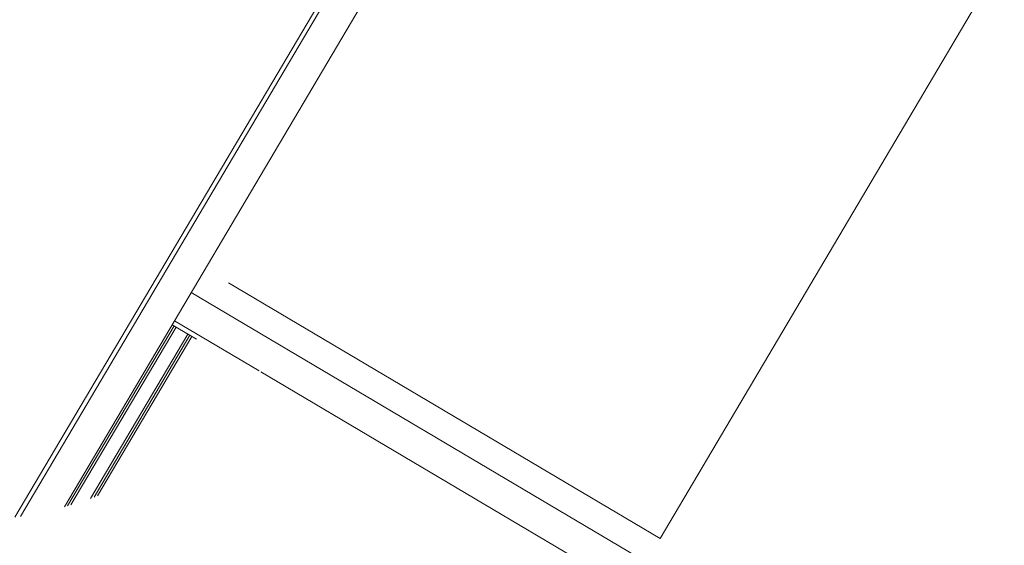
# Model space of a CAD drawing. Header units: metres. Extents: x 90929.1 to 91021.7, y 464820.1 to 464912.3.
# Tile 52 of 63: x 91004.8 to 91010.2, y 464887.8 to 464890.7. Entities that reach past the tile are written whole.
import ezdxf

# ---------------------------------------------------------------- set-up
doc = ezdxf.new("R2010")
doc.units = ezdxf.units.M
doc.layers.add('A-WALL', color=113, linetype='Continuous', lineweight=9)
doc.layers.add('A-WALL-FNSH', color=113, linetype='Continuous', lineweight=9)

msp = doc.modelspace()

# ---------------------------------------------------------------- linework, layer by layer
at = {"layer": 'A-WALL'}
for p, q in [((91004.8325, 464887.9617), (91007.6876, 464892.787)), ((91005.073, 464888.0147), (91007.8425, 464892.6953)), ((91015.5967, 464883.3744), (91005.7684, 464889.1899)), ((91005.6767, 464889.035), (91006.1414, 464888.7601)), ((91006.15, 464888.7549), (91011.217, 464885.7568))]:
    msp.add_line(p, q, dxfattribs=at)
at = {"layer": 'A-WALL-FNSH'}
for p, q in [((91007.5673, 464892.6327), (91004.8009, 464887.9575)), ((91010.211, 464891.0033), (91008.3406, 464887.8422)), ((91008.3406, 464887.8422), (91005.9738, 464889.2426)), ((91005.6747, 464889.0071), (91005.0906, 464888.02)), ((91005.6855, 464889.0008), (91005.1083, 464888.0253)), ((91005.664, 464889.0135), (91005.7974, 464888.9346)), ((91005.75, 464888.9626), (91005.2169, 464888.0616)), ((91005.7608, 464888.9562), (91005.2358, 464888.0689)), ((91005.2546, 464888.0762), (91005.7715, 464888.9498))]:
    msp.add_line(p, q, dxfattribs=at)

doc.saveas('drawing.dxf')
